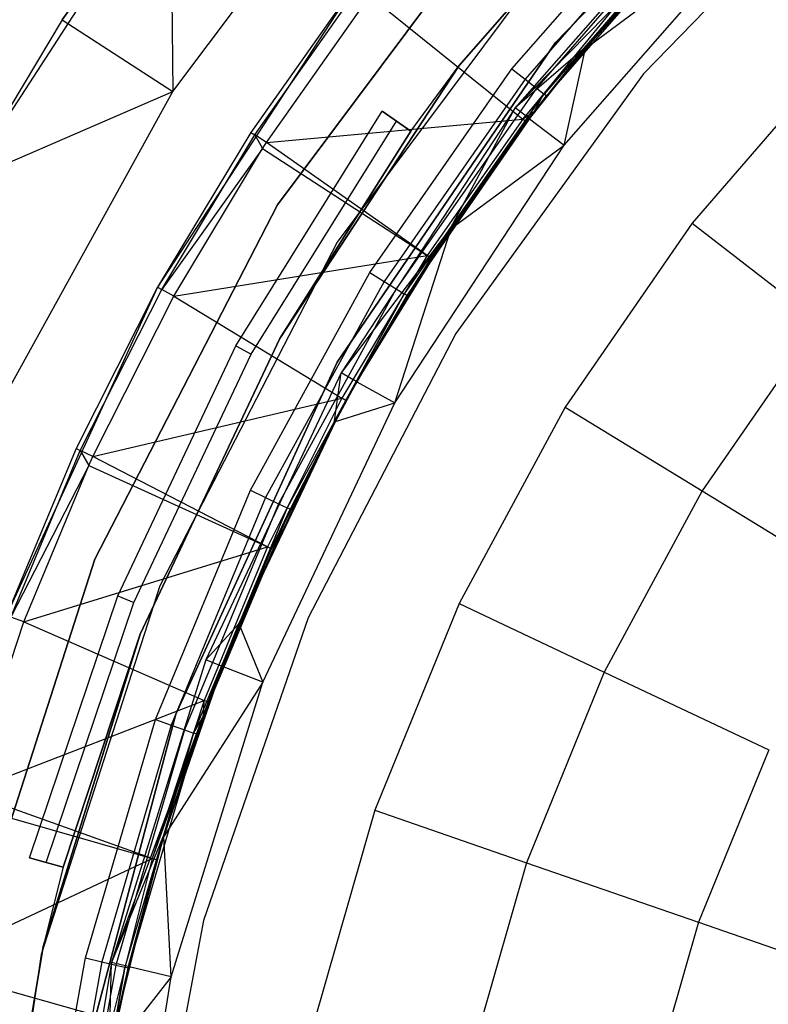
# Model space of a CAD drawing. Extents: x -3.43 to 3.43, y -2.81 to 3.33.
# Tile 11 of 36: x -2.63 to -1.77, y 0.81 to 1.93. Entities that reach past the tile are written whole.
import ezdxf

# ---------------------------------------------------------------- set-up
doc = ezdxf.new("R2010")
doc.units = 0
doc.header["$LTSCALE"] = 2.54
doc.layers.get('0').update_dxf_attribs({"color": 13, "linetype": 'CONTINUOUS'})

# ---------------------------------------------------------------- blocks, each defined once
blk = doc.blocks.new('MSR-DOWNLIGHT_PM_STL_4')
at = {"color": 0}
for p, q in [((-1.6819, 2.0914, 8.605), (-1.9886, 1.7744, 8.605)), ((-1.9886, 1.7744, 2.605), (-1.6819, 2.0914, 2.605)), ((-1.6819, 2.0914, 8.605), (-1.9886, 1.7744, 8.605)), ((-1.9886, 1.7744, 2.605), (-1.6819, 2.0914, 2.605)), ((-2.4243, 1.7188, 0.105), (-2.1796, 2.0444, 0.105)), ((-2.4243, 1.7188, 0.105), (-2.1796, 2.0444, 0.105)), ((-2.0981, 1.7485, 2.605), (-1.8523, 2.0285, 2.605)), ((-1.8523, 2.0285, 0.105), (-2.0981, 1.7485, 0.105)), ((-2.0981, 1.7485, 2.605), (-1.8523, 2.0285, 2.605)), ((-1.8523, 2.0285, 0.105), (-2.0981, 1.7485, 0.105)), ((-1.6339, 2.0005, 3.615), (-1.8883, 1.7388, 3.615)), ((-1.6339, 2.0005, 3.345), (-1.8883, 1.7388, 3.345)), ((-1.6339, 2.0005, 3.615), (-1.8883, 1.7388, 3.615)), ((-1.6339, 2.0005, 3.345), (-1.8883, 1.7388, 3.345)), ((-2.4275, 1.976, 3.505), (-2.6604, 1.6165, 3.505)), ((-2.4275, 1.976, 3.505), (-2.6604, 1.6165, 3.505)), ((-2.4275, 1.976, 0.255), (-2.5502, 1.8003, 0.255)), ((-2.5502, 1.8003, 0.255), (-2.4275, 1.976, 3.505)), ((-2.5502, 1.8003, 0.255), (-2.4275, 1.976, 3.505)), ((-2.4275, 1.976, 0.255), (-2.5502, 1.8003, 0.255)), ((-2.4275, 1.976, 0.255), (-2.4243, 1.7188, 0.105)), ((-2.4275, 1.976, 0.255), (-2.4243, 1.7188, 0.105)), ((-1.796, 1.9717, 0.105), (-2.0344, 1.7001, 0.105)), ((-1.796, 1.9717, 0.105), (-2.0344, 1.7001, 0.105)), ((-2.0332, 1.9535, 8.605), (-2.305, 1.5896, 8.605)), ((-2.305, 1.5896, 0.105), (-2.0332, 1.9535, 0.105)), ((-2.0332, 1.9535, 8.605), (-2.305, 1.5896, 8.605)), ((-2.305, 1.5896, 0.105), (-2.0332, 1.9535, 0.105)), ((-2.038, 1.7445, 3.505), (-1.8521, 1.9577, 3.505)), ((-2.038, 1.7445, 3.505), (-1.8521, 1.9577, 3.505)), ((-1.7823, 1.9577, 1.0848), (-2.0344, 1.7001, 0.105)), ((-1.7823, 1.9577, 1.0848), (-2.0344, 1.7001, 0.105)), ((-1.7823, 1.9577, 1.0848), (-1.9551, 1.7686, 1.0848)), ((-1.7823, 1.9577, 1.0848), (-1.9551, 1.7686, 1.0848)), ((-1.9543, 1.7679, 1.1248), (-1.7815, 1.957, 1.1248)), ((-1.9543, 1.7679, 1.1248), (-1.7815, 1.957, 1.1248)), ((-1.8384, 1.9444, 3.5012), (-2.023, 1.7327, 3.5012)), ((-1.8384, 1.9444, 3.5012), (-2.023, 1.7327, 3.5012)), ((-1.8267, 1.9331, 3.4904), (-2.0102, 1.7227, 3.4904)), ((-1.8267, 1.9331, 3.4904), (-2.0102, 1.7227, 3.4904)), ((-1.819, 1.9255, 3.4741), (-2.0016, 1.7161, 3.4741)), ((-1.819, 1.9255, 3.4741), (-2.0016, 1.7161, 3.4741)), ((-1.8162, 1.9229, 3.455), (-1.9986, 1.7137, 3.455)), ((-1.8162, 1.9229, 3.455), (-1.9986, 1.7137, 3.455)), ((-1.9787, 1.6577, 2.605), (-1.7468, 1.9219, 2.605)), ((-1.9787, 1.6577, 2.605), (-1.7468, 1.9219, 2.605)), ((-1.9543, 1.7679, 1.1248), (-1.7468, 1.9219, 2.605)), ((-1.9543, 1.7679, 1.1248), (-1.7468, 1.9219, 2.605)), ((-1.9733, 1.9005, 0.105), (-2.2372, 1.5472, 0.105)), ((-1.9733, 1.9005, 0.105), (-2.2372, 1.5472, 0.105)), ((-1.9733, 1.9005, 2.605), (-2.2372, 1.5472, 2.605)), ((-1.9733, 1.9005, 2.605), (-2.2372, 1.5472, 2.605)), ((-2.2166, 1.8404, 0.105), (-2.4416, 1.4956, 0.105)), ((-2.2166, 1.8404, 0.105), (-2.4416, 1.4956, 0.105)), ((-2.2166, 1.8404, 0.105), (-2.3354, 1.6721, 2.8578)), ((-2.2166, 1.8404, 2.8578), (-2.3354, 1.6721, 2.8578)), ((-2.2166, 1.8404, 0.105), (-2.3354, 1.6721, 2.8578)), ((-2.2166, 1.8404, 2.8578), (-2.3354, 1.6721, 2.8578)), ((-2.3309, 1.6692, 2.9037), (-2.2124, 1.8372, 2.9037)), ((-2.3309, 1.6692, 2.9037), (-2.2124, 1.8372, 2.9037)), ((-1.9058, 1.8338, 3.3944), (-2.0258, 1.6871, 3.3944)), ((-1.9058, 1.8338, 3.3944), (-2.0258, 1.6871, 3.3944)), ((-2.0258, 1.6871, 3.3944), (-1.9019, 1.8303, 3.4168)), ((-2.0258, 1.6871, 3.3944), (-1.9019, 1.8303, 3.4168)), ((-2.0128, 1.6954, 3.4168), (-1.9019, 1.8303, 3.4168)), ((-2.0128, 1.6954, 3.4168), (-1.9019, 1.8303, 3.4168)), ((-1.9019, 1.8303, 3.4168), (-1.9986, 1.7137, 3.455)), ((-1.9019, 1.8303, 3.4168), (-1.9986, 1.7137, 3.455)), ((-2.3177, 1.6606, 2.9472), (-2.1999, 1.8276, 2.9472)), ((-2.3177, 1.6606, 2.9472), (-2.1999, 1.8276, 2.9472)), ((-2.1999, 1.8276, 2.9472), (-2.0258, 1.6871, 3.3944)), ((-2.1999, 1.8276, 2.9472), (-2.0258, 1.6871, 3.3944)), ((-2.5502, 1.8003, 0.255), (-2.6604, 1.6165, 3.505)), ((-2.5502, 1.8003, 0.255), (-2.6604, 1.6165, 3.505)), ((-2.5502, 1.8003, 0.255), (-2.6604, 1.6165, 0.255)), ((-2.5502, 1.8003, 0.255), (-2.6604, 1.6165, 0.255)), ((-2.5502, 1.8003, 0.255), (-2.4243, 1.7188, 0.105)), ((-2.5502, 1.8003, 0.255), (-2.4243, 1.7188, 0.105)), ((-1.9886, 1.7744, 8.605), (-2.2372, 1.4102, 8.605)), ((-2.2372, 1.4102, 2.605), (-1.9886, 1.7744, 2.605)), ((-1.9886, 1.7744, 8.605), (-2.2372, 1.4102, 8.605)), ((-2.2372, 1.4102, 2.605), (-1.9886, 1.7744, 2.605)), ((-1.9886, 1.7744, 8.605), (-1.9886, 1.7744, 2.605)), ((-1.9886, 1.7744, 8.605), (-1.9886, 1.7744, 2.605)), ((-1.9551, 1.7686, 1.0848), (-2.0344, 1.7001, 0.105)), ((-1.9551, 1.7686, 1.0848), (-2.0344, 1.7001, 0.105)), ((-1.9551, 1.7686, 1.0848), (-2.0188, 1.6882, 1.0848)), ((-1.9551, 1.7686, 1.0848), (-2.0188, 1.6882, 1.0848)), ((-2.018, 1.6876, 1.1248), (-1.9543, 1.7679, 1.1248)), ((-2.018, 1.6876, 1.1248), (-1.9543, 1.7679, 1.1248)), ((-1.9787, 1.6577, 2.605), (-1.9543, 1.7679, 1.1248)), ((-1.9787, 1.6577, 2.605), (-1.9543, 1.7679, 1.1248)), ((-1.9551, 1.7686, 1.0848), (-1.9543, 1.7679, 1.1248)), ((-1.9551, 1.7686, 1.0848), (-1.9543, 1.7679, 1.1248)), ((-1.6665, 1.7612, 3.615), (-1.8328, 1.5686, 3.615)), ((-1.6665, 1.7612, 3.615), (-1.8328, 1.5686, 3.615)), ((-2.0981, 1.7485, 0.105), (-2.3024, 1.4371, 2.335)), ((-2.0981, 1.7485, 0.105), (-2.3024, 1.4371, 2.335)), ((-2.0981, 1.7485, 0.105), (-2.3024, 1.4371, 0.105)), ((-2.3024, 1.4371, 2.605), (-2.0981, 1.7485, 2.605)), ((-2.3024, 1.4371, 2.605), (-2.0981, 1.7485, 2.605)), ((-2.0981, 1.7485, 0.105), (-2.3024, 1.4371, 0.105)), ((-2.1999, 1.5125, 3.505), (-2.038, 1.7445, 3.505)), ((-2.1999, 1.5125, 3.505), (-2.038, 1.7445, 3.505)), ((-2.1532, 1.6734, 2.405), (-2.0981, 1.7485, 2.605)), ((-2.1532, 1.6734, 2.335), (-2.0981, 1.7485, 0.105)), ((-2.1532, 1.6734, 2.335), (-2.0981, 1.7485, 0.105)), ((-2.1532, 1.6734, 2.405), (-2.0981, 1.7485, 2.605)), ((-2.0981, 1.7485, 2.605), (-2.0981, 1.7485, 0.105)), ((-2.0981, 1.7485, 2.605), (-2.0981, 1.7485, 0.105)), ((-2.038, 1.7445, 3.505), (-2.023, 1.7327, 3.5012)), ((-2.038, 1.7445, 3.505), (-2.023, 1.7327, 3.5012)), ((-2.023, 1.7327, 3.5012), (-2.1837, 1.5024, 3.5012)), ((-2.023, 1.7327, 3.5012), (-2.1837, 1.5024, 3.5012)), ((-1.8883, 1.7388, 3.615), (-2.1019, 1.4428, 3.615)), ((-1.8883, 1.7388, 3.345), (-2.1019, 1.4428, 3.345)), ((-1.8883, 1.7388, 3.615), (-2.1019, 1.4428, 3.615)), ((-1.8883, 1.7388, 3.345), (-2.1019, 1.4428, 3.345)), ((-2.023, 1.7327, 3.5012), (-2.0102, 1.7227, 3.4904)), ((-2.023, 1.7327, 3.5012), (-2.0102, 1.7227, 3.4904)), ((-1.8883, 1.7388, 3.345), (-1.8883, 1.7388, 3.615)), ((-1.8883, 1.7388, 3.345), (-1.8883, 1.7388, 3.615)), ((-2.6604, 1.6165, 0.255), (-2.4243, 1.7188, 0.105)), ((-2.6604, 1.6165, 0.255), (-2.4243, 1.7188, 0.105)), ((-2.6214, 1.3622, 0.105), (-2.4243, 1.7188, 0.105)), ((-2.6214, 1.3622, 0.105), (-2.4243, 1.7188, 0.105)), ((-2.0102, 1.7227, 3.4904), (-2.1699, 1.4938, 3.4904)), ((-2.0102, 1.7227, 3.4904), (-2.1699, 1.4938, 3.4904)), ((-2.0102, 1.7227, 3.4904), (-2.0016, 1.7161, 3.4741)), ((-2.0102, 1.7227, 3.4904), (-2.0016, 1.7161, 3.4741)), ((-2.0016, 1.7161, 3.4741), (-2.1607, 1.4881, 3.4741)), ((-2.0016, 1.7161, 3.4741), (-2.1607, 1.4881, 3.4741)), ((-2.1574, 1.4861, 3.455), (-2.0016, 1.7161, 3.4741)), ((-2.1574, 1.4861, 3.455), (-2.0016, 1.7161, 3.4741)), ((-2.0128, 1.6954, 3.455), (-2.0016, 1.7161, 3.4741)), ((-2.0128, 1.6954, 3.455), (-2.0016, 1.7161, 3.4741)), ((-2.0128, 1.6954, 3.4168), (-1.9986, 1.7137, 3.455)), ((-1.9986, 1.7137, 3.455), (-2.0128, 1.6954, 3.455)), ((-2.0128, 1.6954, 3.4168), (-1.9986, 1.7137, 3.455)), ((-1.9986, 1.7137, 3.455), (-2.0128, 1.6954, 3.455)), ((-1.9986, 1.7137, 3.455), (-2.0016, 1.7161, 3.4741)), ((-1.9986, 1.7137, 3.455), (-2.0016, 1.7161, 3.4741)), ((-2.3526, 1.4291, 2.355), (-2.1859, 1.6965, 2.355)), ((-2.3526, 1.4291, 2.355), (-2.1859, 1.6965, 2.355)), ((-2.3526, 1.4291, 2.385), (-2.1859, 1.6965, 2.385)), ((-2.3526, 1.4291, 2.385), (-2.1859, 1.6965, 2.385)), ((-2.0344, 1.7001, 0.105), (-2.2327, 1.398, 0.105)), ((-2.0344, 1.7001, 0.105), (-2.2327, 1.398, 0.105)), ((-2.1859, 1.6965, 2.355), (-2.1695, 1.685, 2.335)), ((-2.1859, 1.6965, 2.385), (-2.1859, 1.6965, 2.355)), ((-2.1695, 1.685, 2.405), (-2.1859, 1.6965, 2.385)), ((-2.1859, 1.6965, 2.355), (-2.1695, 1.685, 2.335)), ((-2.1859, 1.6965, 2.385), (-2.1859, 1.6965, 2.355)), ((-2.1695, 1.685, 2.405), (-2.1859, 1.6965, 2.385)), ((-2.0128, 1.6954, 3.455), (-2.1574, 1.4861, 3.455)), ((-2.0128, 1.6954, 3.455), (-2.1574, 1.4861, 3.455)), ((-2.1302, 1.5291, 3.4168), (-2.0128, 1.6954, 3.455)), ((-2.1302, 1.5291, 3.4168), (-2.0128, 1.6954, 3.455)), ((-2.1082, 1.5631, 1.0848), (-2.0344, 1.7001, 0.105)), ((-2.1082, 1.5631, 1.0848), (-2.0344, 1.7001, 0.105)), ((-2.0188, 1.6882, 1.0848), (-2.0344, 1.7001, 0.105)), ((-2.0188, 1.6882, 1.0848), (-2.0344, 1.7001, 0.105)), ((-2.0128, 1.6954, 3.4168), (-2.0258, 1.6871, 3.3944)), ((-2.0128, 1.6954, 3.4168), (-2.0258, 1.6871, 3.3944)), ((-2.0216, 1.6839, 3.4168), (-2.0128, 1.6954, 3.455)), ((-2.0216, 1.6839, 3.4168), (-2.0128, 1.6954, 3.455)), ((-2.0216, 1.6839, 3.4168), (-2.0128, 1.6954, 3.4168)), ((-2.0216, 1.6839, 3.4168), (-2.0128, 1.6954, 3.4168)), ((-2.0128, 1.6954, 3.4168), (-2.0128, 1.6954, 3.455)), ((-2.0128, 1.6954, 3.4168), (-2.0128, 1.6954, 3.455)), ((-2.335, 1.4195, 2.335), (-2.1695, 1.685, 2.335)), ((-2.335, 1.4195, 2.335), (-2.1695, 1.685, 2.335)), ((-2.335, 1.4195, 2.405), (-2.1695, 1.685, 2.405)), ((-2.335, 1.4195, 2.405), (-2.1695, 1.685, 2.405)), ((-2.3177, 1.6606, 2.9472), (-2.0258, 1.6871, 3.3944)), ((-2.3177, 1.6606, 2.9472), (-2.0258, 1.6871, 3.3944)), ((-2.1695, 1.685, 2.335), (-2.1532, 1.6734, 2.335)), ((-2.1532, 1.6734, 2.405), (-2.1695, 1.685, 2.405)), ((-2.1532, 1.6734, 2.405), (-2.1695, 1.685, 2.405)), ((-2.1695, 1.685, 2.335), (-2.1532, 1.6734, 2.335)), ((-2.0258, 1.6871, 3.3944), (-2.1346, 1.532, 3.3944)), ((-2.0258, 1.6871, 3.3944), (-2.1346, 1.532, 3.3944)), ((-2.1302, 1.5291, 3.4168), (-2.0216, 1.6839, 3.4168)), ((-2.1302, 1.5291, 3.4168), (-2.0216, 1.6839, 3.4168)), ((-2.0188, 1.6882, 1.0848), (-2.1082, 1.5631, 1.0848)), ((-2.0188, 1.6882, 1.0848), (-2.1082, 1.5631, 1.0848)), ((-2.1074, 1.5625, 1.1248), (-2.018, 1.6876, 1.1248)), ((-2.1074, 1.5625, 1.1248), (-2.018, 1.6876, 1.1248)), ((-2.0216, 1.6839, 3.4168), (-2.0258, 1.6871, 3.3944)), ((-2.0216, 1.6839, 3.4168), (-2.0258, 1.6871, 3.3944)), ((-2.0188, 1.6882, 1.0848), (-2.018, 1.6876, 1.1248)), ((-2.0188, 1.6882, 1.0848), (-2.018, 1.6876, 1.1248)), ((-2.018, 1.6876, 1.1248), (-1.9787, 1.6577, 2.605)), ((-2.018, 1.6876, 1.1248), (-1.9787, 1.6577, 2.605)), ((-2.3354, 1.6721, 2.8578), (-2.4416, 1.4956, 0.105)), ((-2.3354, 1.6721, 2.8578), (-2.4416, 1.4956, 0.105)), ((-2.3354, 1.6721, 2.8578), (-2.4416, 1.4956, 2.8578)), ((-2.3354, 1.6721, 2.8578), (-2.4416, 1.4956, 2.8578)), ((-2.3354, 1.6721, 2.8578), (-2.3309, 1.6692, 2.9037)), ((-2.3354, 1.6721, 2.8578), (-2.3309, 1.6692, 2.9037)), ((-2.3024, 1.4371, 2.335), (-2.1532, 1.6734, 2.335)), ((-2.1532, 1.6734, 2.405), (-2.3024, 1.4371, 2.605)), ((-2.1532, 1.6734, 2.405), (-2.3024, 1.4371, 2.605)), ((-2.1532, 1.6734, 2.405), (-2.3024, 1.4371, 2.405)), ((-2.3024, 1.4371, 2.335), (-2.1532, 1.6734, 2.335)), ((-2.1532, 1.6734, 2.405), (-2.3024, 1.4371, 2.405)), ((-2.1532, 1.6734, 2.335), (-2.1532, 1.6734, 2.405)), ((-2.1532, 1.6734, 2.335), (-2.1532, 1.6734, 2.405)), ((-2.4369, 1.493, 2.9037), (-2.3309, 1.6692, 2.9037)), ((-2.4369, 1.493, 2.9037), (-2.3309, 1.6692, 2.9037)), ((-2.3309, 1.6692, 2.9037), (-2.3223, 1.6536, 2.9472)), ((-2.3177, 1.6606, 2.9472), (-2.3309, 1.6692, 2.9037)), ((-2.3177, 1.6606, 2.9472), (-2.3309, 1.6692, 2.9037)), ((-2.3309, 1.6692, 2.9037), (-2.3223, 1.6536, 2.9472)), ((-2.3223, 1.6536, 2.9472), (-2.3177, 1.6606, 2.9472)), ((-2.3223, 1.6536, 2.9472), (-2.3177, 1.6606, 2.9472)), ((-2.1346, 1.532, 3.3944), (-2.3177, 1.6606, 2.9472)), ((-2.1346, 1.532, 3.3944), (-2.3177, 1.6606, 2.9472)), ((-2.3223, 1.6536, 2.9472), (-2.4369, 1.493, 2.9037)), ((-2.3223, 1.6536, 2.9472), (-2.4369, 1.493, 2.9037)), ((-2.4231, 1.4854, 2.9472), (-2.3223, 1.6536, 2.9472)), ((-2.4231, 1.4854, 2.9472), (-2.3223, 1.6536, 2.9472)), ((-2.3223, 1.6536, 2.9472), (-2.1346, 1.532, 3.3944)), ((-2.3223, 1.6536, 2.9472), (-2.1346, 1.532, 3.3944)), ((-2.1716, 1.3638, 2.605), (-1.9787, 1.6577, 2.605)), ((-2.1716, 1.3638, 2.605), (-1.9787, 1.6577, 2.605)), ((-2.1074, 1.5625, 1.1248), (-1.9787, 1.6577, 2.605)), ((-2.1074, 1.5625, 1.1248), (-1.9787, 1.6577, 2.605)), ((-2.305, 1.5896, 8.605), (-2.5132, 1.186, 8.605)), ((-2.5132, 1.186, 0.105), (-2.305, 1.5896, 0.105)), ((-2.305, 1.5896, 8.605), (-2.5132, 1.186, 8.605)), ((-2.5132, 1.186, 0.105), (-2.305, 1.5896, 0.105)), ((-2.305, 1.5896, 8.605), (-2.305, 1.5896, 0.105)), ((-2.305, 1.5896, 8.605), (-2.305, 1.5896, 0.105)), ((-2.1082, 1.5631, 1.0848), (-2.2327, 1.398, 0.105)), ((-2.1082, 1.5631, 1.0848), (-2.2327, 1.398, 0.105)), ((-2.1082, 1.5631, 1.0848), (-2.2156, 1.3884, 1.0848)), ((-2.1082, 1.5631, 1.0848), (-2.2156, 1.3884, 1.0848)), ((-2.2146, 1.3879, 1.1248), (-2.1074, 1.5625, 1.1248)), ((-2.2146, 1.3879, 1.1248), (-2.1074, 1.5625, 1.1248)), ((-2.1716, 1.3638, 2.605), (-2.1074, 1.5625, 1.1248)), ((-2.1716, 1.3638, 2.605), (-2.1074, 1.5625, 1.1248)), ((-2.1082, 1.5631, 1.0848), (-2.1074, 1.5625, 1.1248)), ((-2.1082, 1.5631, 1.0848), (-2.1074, 1.5625, 1.1248)), ((-1.8328, 1.5686, 3.615), (-1.9773, 1.3591, 3.615)), ((-1.8328, 1.5686, 3.615), (-1.9773, 1.3591, 3.615)), ((-1.8328, 1.5686, 3.615), (-1.6881, 1.4567, 3.9901)), ((-1.8328, 1.5686, 3.615), (-1.6881, 1.4567, 3.9901)), ((-2.2372, 1.5472, 0.105), (-2.4393, 1.1553, 0.105)), ((-2.2372, 1.5472, 0.105), (-2.4393, 1.1553, 0.105)), ((-2.2372, 1.5472, 2.605), (-2.4393, 1.1553, 2.605)), ((-2.2372, 1.5472, 2.605), (-2.4393, 1.1553, 2.605)), ((-2.2372, 1.5472, 0.105), (-2.2372, 1.5472, 2.605)), ((-2.2372, 1.5472, 0.105), (-2.2372, 1.5472, 2.605)), ((-2.4231, 1.4854, 2.9472), (-2.1346, 1.532, 3.3944)), ((-2.4231, 1.4854, 2.9472), (-2.1346, 1.532, 3.3944)), ((-2.1346, 1.532, 3.3944), (-2.2317, 1.3693, 3.3944)), ((-2.1346, 1.532, 3.3944), (-2.2317, 1.3693, 3.3944)), ((-2.2271, 1.3668, 3.4168), (-2.1302, 1.5291, 3.4168)), ((-2.2271, 1.3668, 3.4168), (-2.1302, 1.5291, 3.4168)), ((-2.1302, 1.5291, 3.4168), (-2.1574, 1.4861, 3.455)), ((-2.1302, 1.5291, 3.4168), (-2.1574, 1.4861, 3.455)), ((-2.1302, 1.5291, 3.4168), (-2.1346, 1.532, 3.3944)), ((-2.1302, 1.5291, 3.4168), (-2.1346, 1.532, 3.3944)), ((-2.3359, 1.2643, 3.505), (-2.1999, 1.5125, 3.505)), ((-2.3359, 1.2643, 3.505), (-2.1999, 1.5125, 3.505)), ((-2.1999, 1.5125, 3.505), (-2.1837, 1.5024, 3.5012)), ((-2.1999, 1.5125, 3.505), (-2.1837, 1.5024, 3.5012)), ((-2.4416, 1.4956, 0.105), (-2.6139, 1.1217, 0.105)), ((-2.4416, 1.4956, 0.105), (-2.6139, 1.1217, 0.105)), ((-2.4416, 1.4956, 0.105), (-2.5345, 1.3118, 2.8578)), ((-2.4416, 1.4956, 2.8578), (-2.5345, 1.3118, 2.8578)), ((-2.4416, 1.4956, 0.105), (-2.5345, 1.3118, 2.8578)), ((-2.4416, 1.4956, 2.8578), (-2.5345, 1.3118, 2.8578)), ((-2.5297, 1.3095, 2.9037), (-2.4369, 1.493, 2.9037)), ((-2.5297, 1.3095, 2.9037), (-2.4369, 1.493, 2.9037)), ((-2.4416, 1.4956, 2.8578), (-2.4416, 1.4956, 0.105)), ((-2.4416, 1.4956, 2.8578), (-2.4416, 1.4956, 0.105)), ((-2.4416, 1.4956, 2.8578), (-2.4369, 1.493, 2.9037)), ((-2.4416, 1.4956, 2.8578), (-2.4369, 1.493, 2.9037)), ((-2.4231, 1.4854, 2.9472), (-2.4369, 1.493, 2.9037)), ((-2.4231, 1.4854, 2.9472), (-2.4369, 1.493, 2.9037)), ((-2.1837, 1.5024, 3.5012), (-2.3186, 1.2561, 3.5012)), ((-2.1837, 1.5024, 3.5012), (-2.3186, 1.2561, 3.5012)), ((-2.1699, 1.4938, 3.4904), (-2.304, 1.249, 3.4904)), ((-2.1699, 1.4938, 3.4904), (-2.304, 1.249, 3.4904)), ((-2.1837, 1.5024, 3.5012), (-2.1699, 1.4938, 3.4904)), ((-2.1837, 1.5024, 3.5012), (-2.1699, 1.4938, 3.4904)), ((-2.1699, 1.4938, 3.4904), (-2.1607, 1.4881, 3.4741)), ((-2.1699, 1.4938, 3.4904), (-2.1607, 1.4881, 3.4741)), ((-2.5154, 1.3029, 2.9472), (-2.4231, 1.4854, 2.9472)), ((-2.5154, 1.3029, 2.9472), (-2.4231, 1.4854, 2.9472)), ((-2.4231, 1.4854, 2.9472), (-2.2317, 1.3693, 3.3944)), ((-2.4231, 1.4854, 2.9472), (-2.2317, 1.3693, 3.3944)), ((-2.1607, 1.4881, 3.4741), (-2.2942, 1.2444, 3.4741)), ((-2.1607, 1.4881, 3.4741), (-2.2942, 1.2444, 3.4741)), ((-2.2275, 1.366, 3.455), (-2.1607, 1.4881, 3.4741)), ((-2.2275, 1.366, 3.455), (-2.1607, 1.4881, 3.4741)), ((-2.1574, 1.4861, 3.455), (-2.2275, 1.366, 3.455)), ((-2.1574, 1.4861, 3.455), (-2.2275, 1.366, 3.455)), ((-2.2271, 1.3668, 3.4168), (-2.1574, 1.4861, 3.455)), ((-2.2271, 1.3668, 3.4168), (-2.1574, 1.4861, 3.455)), ((-2.1574, 1.4861, 3.455), (-2.1607, 1.4881, 3.4741)), ((-2.1574, 1.4861, 3.455), (-2.1607, 1.4881, 3.4741)), ((-1.6881, 1.4567, 3.9901), (-1.8213, 1.2636, 3.9901)), ((-1.6881, 1.4567, 3.9901), (-1.8213, 1.2636, 3.9901)), ((-2.3024, 1.4371, 0.105), (-2.4615, 1.1003, 0.105)), ((-2.4615, 1.1003, 2.335), (-2.3024, 1.4371, 2.335)), ((-2.4615, 1.1003, 2.605), (-2.3024, 1.4371, 2.605)), ((-2.3024, 1.4371, 2.405), (-2.4615, 1.1003, 2.405)), ((-2.4615, 1.1003, 2.605), (-2.3024, 1.4371, 2.605)), ((-2.3024, 1.4371, 0.105), (-2.4615, 1.1003, 0.105)), ((-2.4615, 1.1003, 2.335), (-2.3024, 1.4371, 2.335)), ((-2.3024, 1.4371, 2.405), (-2.4615, 1.1003, 2.405)), ((-2.3024, 1.4371, 0.105), (-2.3024, 1.4371, 2.335)), ((-2.3024, 1.4371, 0.105), (-2.3024, 1.4371, 2.335)), ((-2.3024, 1.4371, 2.605), (-2.3024, 1.4371, 2.405)), ((-2.3024, 1.4371, 2.605), (-2.3024, 1.4371, 2.405)), ((-2.1019, 1.4428, 3.615), (-2.2701, 1.119, 3.615)), ((-2.1019, 1.4428, 3.345), (-2.2701, 1.119, 3.345)), ((-2.1019, 1.4428, 3.615), (-2.2701, 1.119, 3.615)), ((-2.1019, 1.4428, 3.345), (-2.2701, 1.119, 3.345)), ((-2.1019, 1.4428, 3.345), (-2.1019, 1.4428, 3.615)), ((-2.1019, 1.4428, 3.345), (-2.1019, 1.4428, 3.615)), ((-2.4871, 1.1441, 2.355), (-2.3526, 1.4291, 2.355)), ((-2.4871, 1.1441, 2.355), (-2.3526, 1.4291, 2.355)), ((-2.4871, 1.1441, 2.385), (-2.3526, 1.4291, 2.385)), ((-2.4871, 1.1441, 2.385), (-2.3526, 1.4291, 2.385)), ((-2.3526, 1.4291, 2.355), (-2.335, 1.4195, 2.335)), ((-2.3526, 1.4291, 2.355), (-2.335, 1.4195, 2.335)), ((-2.3526, 1.4291, 2.355), (-2.3526, 1.4291, 2.385)), ((-2.3526, 1.4291, 2.355), (-2.3526, 1.4291, 2.385)), ((-2.3526, 1.4291, 2.385), (-2.335, 1.4195, 2.405)), ((-2.3526, 1.4291, 2.385), (-2.335, 1.4195, 2.405)), ((-2.4686, 1.1366, 2.335), (-2.335, 1.4195, 2.335)), ((-2.4686, 1.1366, 2.335), (-2.335, 1.4195, 2.335)), ((-2.4686, 1.1366, 2.405), (-2.335, 1.4195, 2.405)), ((-2.4686, 1.1366, 2.405), (-2.335, 1.4195, 2.405)), ((-2.2372, 1.4102, 8.605), (-2.4208, 1.0092, 8.605)), ((-2.4208, 1.0092, 2.605), (-2.2372, 1.4102, 2.605)), ((-2.2372, 1.4102, 8.605), (-2.4208, 1.0092, 8.605)), ((-2.4208, 1.0092, 2.605), (-2.2372, 1.4102, 2.605)), ((-2.2372, 1.4102, 8.605), (-2.2372, 1.4102, 2.605)), ((-2.2372, 1.4102, 8.605), (-2.2372, 1.4102, 2.605)), ((-2.2327, 1.398, 0.105), (-2.3869, 1.0712, 0.105)), ((-2.2327, 1.398, 0.105), (-2.3869, 1.0712, 0.105)), ((-2.2402, 1.3434, 1.0848), (-2.2327, 1.398, 0.105)), ((-2.2402, 1.3434, 1.0848), (-2.2327, 1.398, 0.105)), ((-2.2156, 1.3884, 1.0848), (-2.2327, 1.398, 0.105)), ((-2.2156, 1.3884, 1.0848), (-2.2327, 1.398, 0.105)), ((-2.2156, 1.3884, 1.0848), (-2.2402, 1.3434, 1.0848)), ((-2.2156, 1.3884, 1.0848), (-2.2402, 1.3434, 1.0848)), ((-2.2392, 1.3429, 1.1248), (-2.2146, 1.3879, 1.1248)), ((-2.2392, 1.3429, 1.1248), (-2.2146, 1.3879, 1.1248)), ((-2.2156, 1.3884, 1.0848), (-2.2146, 1.3879, 1.1248)), ((-2.2156, 1.3884, 1.0848), (-2.2146, 1.3879, 1.1248)), ((-2.2146, 1.3879, 1.1248), (-2.1716, 1.3638, 2.605)), ((-2.2146, 1.3879, 1.1248), (-2.1716, 1.3638, 2.605)), ((-2.5154, 1.3029, 2.9472), (-2.2317, 1.3693, 3.3944)), ((-2.5154, 1.3029, 2.9472), (-2.2317, 1.3693, 3.3944)), ((-2.2317, 1.3693, 3.3944), (-2.3166, 1.1999, 3.3944)), ((-2.2317, 1.3693, 3.3944), (-2.3166, 1.1999, 3.3944)), ((-2.2271, 1.3668, 3.4168), (-2.2317, 1.3693, 3.3944)), ((-2.2271, 1.3668, 3.4168), (-2.2317, 1.3693, 3.3944)), ((-2.3217, 1.0458, 2.605), (-2.1716, 1.3638, 2.605)), ((-2.3217, 1.0458, 2.605), (-2.1716, 1.3638, 2.605)), ((-2.3118, 1.1977, 3.4168), (-2.2271, 1.3668, 3.4168)), ((-2.3118, 1.1977, 3.4168), (-2.2271, 1.3668, 3.4168)), ((-2.3118, 1.1977, 3.4168), (-2.2275, 1.366, 3.455)), ((-2.3118, 1.1977, 3.4168), (-2.2275, 1.366, 3.455)), ((-2.2275, 1.366, 3.455), (-2.2942, 1.2444, 3.4741)), ((-2.2275, 1.366, 3.455), (-2.2942, 1.2444, 3.4741)), ((-2.2275, 1.366, 3.455), (-2.2908, 1.2427, 3.455)), ((-2.2275, 1.366, 3.455), (-2.2908, 1.2427, 3.455)), ((-2.2392, 1.3429, 1.1248), (-2.1716, 1.3638, 2.605)), ((-2.2392, 1.3429, 1.1248), (-2.1716, 1.3638, 2.605)), ((-2.2271, 1.3668, 3.4168), (-2.2275, 1.366, 3.455)), ((-2.2271, 1.3668, 3.4168), (-2.2275, 1.366, 3.455)), ((-1.9773, 1.3591, 3.615), (-2.0983, 1.1353, 3.615)), ((-1.9773, 1.3591, 3.615), (-2.0983, 1.1353, 3.615)), ((-1.9773, 1.3591, 3.615), (-1.8213, 1.2636, 3.9901)), ((-1.9773, 1.3591, 3.615), (-1.8213, 1.2636, 3.9901)), ((-2.2402, 1.3434, 1.0848), (-2.3496, 1.1117, 1.0848)), ((-2.2402, 1.3434, 1.0848), (-2.3496, 1.1117, 1.0848)), ((-2.3486, 1.1113, 1.1248), (-2.2392, 1.3429, 1.1248)), ((-2.3486, 1.1113, 1.1248), (-2.2392, 1.3429, 1.1248)), ((-2.2402, 1.3434, 1.0848), (-2.2392, 1.3429, 1.1248)), ((-2.2402, 1.3434, 1.0848), (-2.2392, 1.3429, 1.1248)), ((-2.5345, 1.3118, 2.8578), (-2.6139, 1.1217, 0.105)), ((-2.5345, 1.3118, 2.8578), (-2.6139, 1.1217, 0.105)), ((-2.5345, 1.3118, 2.8578), (-2.6139, 1.1217, 2.8578)), ((-2.5345, 1.3118, 2.8578), (-2.6139, 1.1217, 2.8578)), ((-2.6089, 1.1198, 2.9037), (-2.5297, 1.3095, 2.9037)), ((-2.6089, 1.1198, 2.9037), (-2.5297, 1.3095, 2.9037)), ((-2.5345, 1.3118, 2.8578), (-2.5297, 1.3095, 2.9037)), ((-2.5345, 1.3118, 2.8578), (-2.5297, 1.3095, 2.9037)), ((-2.5297, 1.3095, 2.9037), (-2.5201, 1.2927, 2.9472)), ((-2.5154, 1.3029, 2.9472), (-2.5297, 1.3095, 2.9037)), ((-2.5154, 1.3029, 2.9472), (-2.5297, 1.3095, 2.9037)), ((-2.5297, 1.3095, 2.9037), (-2.5201, 1.2927, 2.9472)), ((-2.5201, 1.2927, 2.9472), (-2.5154, 1.3029, 2.9472)), ((-2.5201, 1.2927, 2.9472), (-2.5154, 1.3029, 2.9472)), ((-2.3166, 1.1999, 3.3944), (-2.5154, 1.3029, 2.9472)), ((-2.3166, 1.1999, 3.3944), (-2.5154, 1.3029, 2.9472)), ((-2.5201, 1.2927, 2.9472), (-2.6089, 1.1198, 2.9037)), ((-2.5201, 1.2927, 2.9472), (-2.6089, 1.1198, 2.9037)), ((-2.5941, 1.1143, 2.9472), (-2.5201, 1.2927, 2.9472)), ((-2.5941, 1.1143, 2.9472), (-2.5201, 1.2927, 2.9472)), ((-2.5201, 1.2927, 2.9472), (-2.3166, 1.1999, 3.3944)), ((-2.5201, 1.2927, 2.9472), (-2.3166, 1.1999, 3.3944)), ((-2.4442, 1.003, 3.505), (-2.3359, 1.2643, 3.505)), ((-2.4442, 1.003, 3.505), (-2.3359, 1.2643, 3.505)), ((-2.3359, 1.2643, 3.505), (-2.3186, 1.2561, 3.5012)), ((-2.3359, 1.2643, 3.505), (-2.3186, 1.2561, 3.5012)), ((-1.8213, 1.2636, 3.9901), (-1.9329, 1.0572, 3.9901)), ((-1.8213, 1.2636, 3.9901), (-1.9329, 1.0572, 3.9901)), ((-1.8213, 1.2636, 3.9901), (-1.6445, 1.1552, 4.3522)), ((-1.8213, 1.2636, 3.9901), (-1.6445, 1.1552, 4.3522)), ((-2.3186, 1.2561, 3.5012), (-2.4262, 0.9966, 3.5012)), ((-2.3186, 1.2561, 3.5012), (-2.4262, 0.9966, 3.5012)), ((-2.304, 1.249, 3.4904), (-2.4109, 0.9912, 3.4904)), ((-2.304, 1.249, 3.4904), (-2.4109, 0.9912, 3.4904)), ((-2.3186, 1.2561, 3.5012), (-2.304, 1.249, 3.4904)), ((-2.3186, 1.2561, 3.5012), (-2.304, 1.249, 3.4904)), ((-2.304, 1.249, 3.4904), (-2.2942, 1.2444, 3.4741)), ((-2.304, 1.249, 3.4904), (-2.2942, 1.2444, 3.4741)), ((-2.2942, 1.2444, 3.4741), (-2.4007, 0.9876, 3.4741)), ((-2.2942, 1.2444, 3.4741), (-2.4007, 0.9876, 3.4741)), ((-2.3894, 1.0078, 3.455), (-2.2942, 1.2444, 3.4741)), ((-2.3894, 1.0078, 3.455), (-2.2942, 1.2444, 3.4741)), ((-2.2908, 1.2427, 3.455), (-2.3894, 1.0078, 3.455)), ((-2.2908, 1.2427, 3.455), (-2.3894, 1.0078, 3.455)), ((-2.3839, 1.0229, 3.4168), (-2.2908, 1.2427, 3.455)), ((-2.3839, 1.0229, 3.4168), (-2.2908, 1.2427, 3.455)), ((-2.3118, 1.1977, 3.4168), (-2.2908, 1.2427, 3.455)), ((-2.3118, 1.1977, 3.4168), (-2.2908, 1.2427, 3.455)), ((-2.2908, 1.2427, 3.455), (-2.2942, 1.2444, 3.4741)), ((-2.2908, 1.2427, 3.455), (-2.2942, 1.2444, 3.4741)), ((-2.5941, 1.1143, 2.9472), (-2.3166, 1.1999, 3.3944)), ((-2.5941, 1.1143, 2.9472), (-2.3166, 1.1999, 3.3944)), ((-2.3166, 1.1999, 3.3944), (-2.3888, 1.0247, 3.3944)), ((-2.3166, 1.1999, 3.3944), (-2.3888, 1.0247, 3.3944)), ((-2.3839, 1.0229, 3.4168), (-2.3118, 1.1977, 3.4168)), ((-2.3839, 1.0229, 3.4168), (-2.3118, 1.1977, 3.4168)), ((-2.3118, 1.1977, 3.4168), (-2.3166, 1.1999, 3.3944)), ((-2.3118, 1.1977, 3.4168), (-2.3166, 1.1999, 3.3944)), ((-2.5132, 1.186, 8.605), (-2.6522, 0.7535, 8.605)), ((-2.6522, 0.7535, 0.105), (-2.5132, 1.186, 0.105)), ((-2.5132, 1.186, 8.605), (-2.6522, 0.7535, 8.605)), ((-2.6522, 0.7535, 0.105), (-2.5132, 1.186, 0.105)), ((-2.5132, 1.186, 8.605), (-2.5132, 1.186, 0.105)), ((-2.5132, 1.186, 8.605), (-2.5132, 1.186, 0.105)), ((-2.4393, 1.1553, 0.105), (-2.5742, 0.7354, 0.105)), ((-2.4393, 1.1553, 0.105), (-2.5742, 0.7354, 0.105)), ((-2.4393, 1.1553, 2.605), (-2.5742, 0.7354, 2.605)), ((-2.4393, 1.1553, 2.605), (-2.5742, 0.7354, 2.605)), ((-2.4393, 1.1553, 0.105), (-2.4393, 1.1553, 2.605)), ((-2.4393, 1.1553, 0.105), (-2.4393, 1.1553, 2.605)), ((-2.5877, 0.8454, 2.355), (-2.4871, 1.1441, 2.355)), ((-2.5877, 0.8454, 2.355), (-2.4871, 1.1441, 2.355)), ((-2.5877, 0.8454, 2.385), (-2.4871, 1.1441, 2.385)), ((-2.5877, 0.8454, 2.385), (-2.4871, 1.1441, 2.385)), ((-2.5684, 0.8402, 2.335), (-2.4686, 1.1366, 2.335)), ((-2.5684, 0.8402, 2.335), (-2.4686, 1.1366, 2.335)), ((-2.5684, 0.8402, 2.405), (-2.4686, 1.1366, 2.405)), ((-2.5684, 0.8402, 2.405), (-2.4686, 1.1366, 2.405)), ((-2.4871, 1.1441, 2.355), (-2.4686, 1.1366, 2.335)), ((-2.4871, 1.1441, 2.355), (-2.4686, 1.1366, 2.335)), ((-2.4871, 1.1441, 2.355), (-2.4871, 1.1441, 2.385)), ((-2.4871, 1.1441, 2.355), (-2.4871, 1.1441, 2.385)), ((-2.4871, 1.1441, 2.385), (-2.4686, 1.1366, 2.405)), ((-2.4871, 1.1441, 2.385), (-2.4686, 1.1366, 2.405)), ((-2.0983, 1.1353, 3.615), (-2.1943, 0.8997, 3.615)), ((-2.0983, 1.1353, 3.615), (-2.1943, 0.8997, 3.615)), ((-2.0983, 1.1353, 3.615), (-1.9329, 1.0572, 3.9901)), ((-2.0983, 1.1353, 3.615), (-1.9329, 1.0572, 3.9901)), ((-2.6588, 0.9204, 2.9472), (-2.5941, 1.1143, 2.9472)), ((-2.6588, 0.9204, 2.9472), (-2.5941, 1.1143, 2.9472)), ((-2.5941, 1.1143, 2.9472), (-2.6089, 1.1198, 2.9037)), ((-2.5941, 1.1143, 2.9472), (-2.6089, 1.1198, 2.9037)), ((-2.5941, 1.1143, 2.9472), (-2.3888, 1.0247, 3.3944)), ((-2.5941, 1.1143, 2.9472), (-2.3888, 1.0247, 3.3944)), ((-2.2701, 1.119, 3.615), (-2.3894, 0.774, 3.615)), ((-2.2701, 1.119, 3.345), (-2.3894, 0.774, 3.345)), ((-2.2701, 1.119, 3.615), (-2.3894, 0.774, 3.615)), ((-2.2701, 1.119, 3.345), (-2.3894, 0.774, 3.345)), ((-2.3496, 1.1117, 1.0848), (-2.3869, 1.0712, 0.105)), ((-2.3496, 1.1117, 1.0848), (-2.3869, 1.0712, 0.105)), ((-2.3496, 1.1117, 1.0848), (-2.3687, 1.0641, 1.0848)), ((-2.3496, 1.1117, 1.0848), (-2.3687, 1.0641, 1.0848)), ((-2.3677, 1.0637, 1.1248), (-2.3486, 1.1113, 1.1248)), ((-2.3677, 1.0637, 1.1248), (-2.3486, 1.1113, 1.1248)), ((-2.3496, 1.1117, 1.0848), (-2.3486, 1.1113, 1.1248)), ((-2.3496, 1.1117, 1.0848), (-2.3486, 1.1113, 1.1248)), ((-2.3486, 1.1113, 1.1248), (-2.3217, 1.0458, 2.605)), ((-2.3486, 1.1113, 1.1248), (-2.3217, 1.0458, 2.605)), ((-2.2701, 1.119, 3.345), (-2.2701, 1.119, 3.615)), ((-2.2701, 1.119, 3.345), (-2.2701, 1.119, 3.615)), ((-2.5721, 0.7446, 2.605), (-2.4615, 1.1003, 2.405)), ((-2.5721, 0.7446, 2.605), (-2.4615, 1.1003, 2.605)), ((-2.5721, 0.7446, 2.605), (-2.4615, 1.1003, 2.405)), ((-2.4615, 1.1003, 0.105), (-2.5721, 0.7446, 0.105)), ((-2.5721, 0.7446, 2.605), (-2.4615, 1.1003, 2.605)), ((-2.4615, 1.1003, 0.105), (-2.5721, 0.7446, 0.105)), ((-2.4615, 1.1003, 2.405), (-2.5491, 0.8349, 2.405)), ((-2.5491, 0.8349, 2.335), (-2.4615, 1.1003, 0.105)), ((-2.5491, 0.8349, 2.335), (-2.4615, 1.1003, 0.105)), ((-2.5491, 0.8349, 2.335), (-2.4615, 1.1003, 2.335)), ((-2.5491, 0.8349, 2.335), (-2.4615, 1.1003, 2.335)), ((-2.4615, 1.1003, 2.405), (-2.5491, 0.8349, 2.405)), ((-2.4615, 1.1003, 2.335), (-2.4615, 1.1003, 0.105)), ((-2.4615, 1.1003, 2.605), (-2.4615, 1.1003, 2.405)), ((-2.4615, 1.1003, 2.605), (-2.4615, 1.1003, 2.405)), ((-2.4615, 1.1003, 2.335), (-2.4615, 1.1003, 0.105)), ((-2.3869, 1.0712, 0.105), (-2.4942, 0.7262, 0.105)), ((-2.3869, 1.0712, 0.105), (-2.4942, 0.7262, 0.105)), ((-2.3687, 1.0641, 1.0848), (-2.3869, 1.0712, 0.105)), ((-2.3687, 1.0641, 1.0848), (-2.3869, 1.0712, 0.105)), ((-2.3687, 1.0641, 1.0848), (-2.4942, 0.7262, 0.105)), ((-2.3687, 1.0641, 1.0848), (-2.4942, 0.7262, 0.105)), ((-2.3687, 1.0641, 1.0848), (-2.4354, 0.8703, 1.0848)), ((-2.3687, 1.0641, 1.0848), (-2.4354, 0.8703, 1.0848)), ((-2.4344, 0.87, 1.1248), (-2.3677, 1.0637, 1.1248)), ((-2.4344, 0.87, 1.1248), (-2.3677, 1.0637, 1.1248)), ((-2.3687, 1.0641, 1.0848), (-2.3677, 1.0637, 1.1248)), ((-2.3687, 1.0641, 1.0848), (-2.3677, 1.0637, 1.1248)), ((-2.3217, 1.0458, 2.605), (-2.3677, 1.0637, 1.1248)), ((-2.3217, 1.0458, 2.605), (-2.3677, 1.0637, 1.1248)), ((-1.9329, 1.0572, 3.9901), (-2.0215, 0.8399, 3.9901)), ((-1.9329, 1.0572, 3.9901), (-2.0215, 0.8399, 3.9901)), ((-1.9329, 1.0572, 3.9901), (-1.7454, 0.9686, 4.3522)), ((-1.9329, 1.0572, 3.9901), (-1.7454, 0.9686, 4.3522)), ((-2.3217, 1.0458, 2.605), (-2.4344, 0.87, 1.1248)), ((-2.3217, 1.0458, 2.605), (-2.4344, 0.87, 1.1248)), ((-2.4261, 0.7101, 2.605), (-2.3217, 1.0458, 2.605)), ((-2.4261, 0.7101, 2.605), (-2.3217, 1.0458, 2.605)), ((-2.6588, 0.9204, 2.9472), (-2.3888, 1.0247, 3.3944)), ((-2.6588, 0.9204, 2.9472), (-2.3888, 1.0247, 3.3944)), ((-2.3888, 1.0247, 3.3944), (-2.448, 0.8447, 3.3944)), ((-2.3888, 1.0247, 3.3944), (-2.448, 0.8447, 3.3944)), ((-2.3894, 1.0078, 3.4168), (-2.3888, 1.0247, 3.3944)), ((-2.3894, 1.0078, 3.4168), (-2.3888, 1.0247, 3.3944)), ((-2.3894, 1.0078, 3.4168), (-2.3839, 1.0229, 3.4168)), ((-2.3839, 1.0229, 3.4168), (-2.3894, 1.0078, 3.455)), ((-2.3839, 1.0229, 3.4168), (-2.3894, 1.0078, 3.455)), ((-2.3894, 1.0078, 3.4168), (-2.3839, 1.0229, 3.4168)), ((-2.3839, 1.0229, 3.4168), (-2.3888, 1.0247, 3.3944)), ((-2.3839, 1.0229, 3.4168), (-2.3888, 1.0247, 3.3944)), ((-2.4208, 1.0092, 8.605), (-2.5339, 0.583, 8.605)), ((-2.5339, 0.583, 2.605), (-2.4208, 1.0092, 2.605)), ((-2.4208, 1.0092, 8.605), (-2.5339, 0.583, 8.605)), ((-2.5339, 0.583, 2.605), (-2.4208, 1.0092, 2.605)), ((-2.5238, 0.7315, 3.505), (-2.4442, 1.003, 3.505)), ((-2.5238, 0.7315, 3.505), (-2.4442, 1.003, 3.505)), ((-2.3894, 1.0078, 3.4168), (-2.448, 0.8447, 3.3944)), ((-2.3894, 1.0078, 3.4168), (-2.448, 0.8447, 3.3944)), ((-2.4442, 1.003, 3.505), (-2.4262, 0.9966, 3.5012)), ((-2.4442, 1.003, 3.505), (-2.4262, 0.9966, 3.5012)), ((-2.4429, 0.8432, 3.4168), (-2.3894, 1.0078, 3.4168)), ((-2.4429, 0.8432, 3.4168), (-2.3894, 1.0078, 3.4168)), ((-2.4208, 1.0092, 8.605), (-2.4208, 1.0092, 2.605)), ((-2.4208, 1.0092, 8.605), (-2.4208, 1.0092, 2.605)), ((-2.3894, 1.0078, 3.455), (-2.4007, 0.9876, 3.4741)), ((-2.3894, 1.0078, 3.455), (-2.4007, 0.9876, 3.4741)), ((-2.3894, 1.0078, 3.4168), (-2.3971, 0.9863, 3.455)), ((-2.3894, 1.0078, 3.4168), (-2.3971, 0.9863, 3.455)), ((-2.3894, 1.0078, 3.455), (-2.3971, 0.9863, 3.455)), ((-2.3894, 1.0078, 3.455), (-2.3971, 0.9863, 3.455)), ((-2.3894, 1.0078, 3.4168), (-2.3894, 1.0078, 3.455)), ((-2.3894, 1.0078, 3.4168), (-2.3894, 1.0078, 3.455)), ((-2.4262, 0.9966, 3.5012), (-2.5052, 0.7271, 3.5012)), ((-2.4262, 0.9966, 3.5012), (-2.5052, 0.7271, 3.5012)), ((-2.4109, 0.9912, 3.4904), (-2.4894, 0.7234, 3.4904)), ((-2.4109, 0.9912, 3.4904), (-2.4894, 0.7234, 3.4904)), ((-2.4007, 0.9876, 3.4741), (-2.4788, 0.7209, 3.4741)), ((-2.4007, 0.9876, 3.4741), (-2.4788, 0.7209, 3.4741)), ((-2.4262, 0.9966, 3.5012), (-2.4109, 0.9912, 3.4904)), ((-2.4262, 0.9966, 3.5012), (-2.4109, 0.9912, 3.4904)), ((-2.4109, 0.9912, 3.4904), (-2.4007, 0.9876, 3.4741)), ((-2.4109, 0.9912, 3.4904), (-2.4007, 0.9876, 3.4741)), ((-2.3971, 0.9863, 3.455), (-2.4007, 0.9876, 3.4741)), ((-2.3971, 0.9863, 3.455), (-2.4007, 0.9876, 3.4741)), ((-2.3971, 0.9863, 3.455), (-2.4751, 0.72, 3.455)), ((-2.3971, 0.9863, 3.455), (-2.4751, 0.72, 3.455)), ((-2.4429, 0.8432, 3.4168), (-2.3971, 0.9863, 3.455)), ((-2.4429, 0.8432, 3.4168), (-2.3971, 0.9863, 3.455)), ((-1.7454, 0.9686, 4.3522), (-1.8255, 0.7721, 4.3522)), ((-1.7454, 0.9686, 4.3522), (-1.8255, 0.7721, 4.3522)), ((-2.448, 0.8447, 3.3944), (-2.6588, 0.9204, 2.9472)), ((-2.448, 0.8447, 3.3944), (-2.6588, 0.9204, 2.9472)), ((-2.6628, 0.9066, 2.9472), (-2.448, 0.8447, 3.3944)), ((-2.6628, 0.9066, 2.9472), (-2.448, 0.8447, 3.3944)), ((-2.1943, 0.8997, 3.615), (-2.2644, 0.655, 3.615)), ((-2.1943, 0.8997, 3.615), (-2.2644, 0.655, 3.615)), ((-2.1943, 0.8997, 3.615), (-2.0215, 0.8399, 3.9901)), ((-2.1943, 0.8997, 3.615), (-2.0215, 0.8399, 3.9901)), ((-2.4354, 0.8703, 1.0848), (-2.4942, 0.7262, 0.105)), ((-2.4354, 0.8703, 1.0848), (-2.4942, 0.7262, 0.105)), ((-2.4354, 0.8703, 1.0848), (-2.4751, 0.7217, 1.0848)), ((-2.4354, 0.8703, 1.0848), (-2.4751, 0.7217, 1.0848)), ((-2.4741, 0.7215, 1.1248), (-2.4344, 0.87, 1.1248)), ((-2.4741, 0.7215, 1.1248), (-2.4344, 0.87, 1.1248)), ((-2.4354, 0.8703, 1.0848), (-2.4344, 0.87, 1.1248)), ((-2.4354, 0.8703, 1.0848), (-2.4344, 0.87, 1.1248)), ((-2.4261, 0.7101, 2.605), (-2.4344, 0.87, 1.1248)), ((-2.4261, 0.7101, 2.605), (-2.4344, 0.87, 1.1248)), ((-2.7093, 0.7222, 2.9472), (-2.448, 0.8447, 3.3944)), ((-2.7093, 0.7222, 2.9472), (-2.448, 0.8447, 3.3944)), ((-2.5684, 0.8402, 2.335), (-2.5877, 0.8454, 2.355)), ((-2.5877, 0.8454, 2.355), (-2.5877, 0.8454, 2.385)), ((-2.5877, 0.8454, 2.385), (-2.5684, 0.8402, 2.405)), ((-2.5684, 0.8402, 2.335), (-2.5877, 0.8454, 2.355)), ((-2.5877, 0.8454, 2.385), (-2.5684, 0.8402, 2.405)), ((-2.5877, 0.8454, 2.355), (-2.5877, 0.8454, 2.385)), ((-2.448, 0.8447, 3.3944), (-2.4937, 0.6608, 3.3944)), ((-2.448, 0.8447, 3.3944), (-2.4937, 0.6608, 3.3944)), ((-2.4886, 0.6597, 3.4168), (-2.4429, 0.8432, 3.4168)), ((-2.4886, 0.6597, 3.4168), (-2.4429, 0.8432, 3.4168)), ((-2.4429, 0.8432, 3.4168), (-2.4751, 0.72, 3.455)), ((-2.4429, 0.8432, 3.4168), (-2.4751, 0.72, 3.455)), ((-2.4429, 0.8432, 3.4168), (-2.448, 0.8447, 3.3944)), ((-2.4429, 0.8432, 3.4168), (-2.448, 0.8447, 3.3944)), ((-2.5491, 0.8349, 2.405), (-2.5721, 0.7446, 2.605)), ((-2.5491, 0.8349, 2.335), (-2.5721, 0.7446, 0.105)), ((-2.5491, 0.8349, 2.405), (-2.5721, 0.7446, 2.605)), ((-2.5491, 0.8349, 2.335), (-2.5721, 0.7446, 0.105)), ((-2.5491, 0.8349, 2.335), (-2.5684, 0.8402, 2.335)), ((-2.5684, 0.8402, 2.405), (-2.5491, 0.8349, 2.405)), ((-2.5491, 0.8349, 2.335), (-2.5684, 0.8402, 2.335)), ((-2.5684, 0.8402, 2.405), (-2.5491, 0.8349, 2.405)), ((-2.5491, 0.8349, 2.405), (-2.5491, 0.8349, 2.335)), ((-2.5491, 0.8349, 2.405), (-2.5491, 0.8349, 2.335)), ((-2.0215, 0.8399, 3.9901), (-2.0861, 0.6143, 3.9901)), ((-2.0215, 0.8399, 3.9901), (-2.0861, 0.6143, 3.9901)), ((-2.0215, 0.8399, 3.9901), (-1.8255, 0.7721, 4.3522)), ((-2.0215, 0.8399, 3.9901), (-1.8255, 0.7721, 4.3522)), ((-2.3894, 0.774, 3.615), (-2.4573, 0.4154, 3.615)), ((-2.3894, 0.774, 3.345), (-2.4573, 0.4154, 3.345)), ((-2.3894, 0.774, 3.615), (-2.4573, 0.4154, 3.615)), ((-2.3894, 0.774, 3.345), (-2.4573, 0.4154, 3.345)), ((-2.3894, 0.774, 3.345), (-2.3894, 0.774, 3.615)), ((-2.3894, 0.774, 3.345), (-2.3894, 0.774, 3.615)), ((-1.8255, 0.7721, 4.3522), (-1.8839, 0.5681, 4.3522)), ((-1.8255, 0.7721, 4.3522), (-1.8839, 0.5681, 4.3522)), ((-1.8255, 0.7721, 4.3522), (-1.6072, 0.6966, 4.6998)), ((-1.8255, 0.7721, 4.3522), (-1.6072, 0.6966, 4.6998)), ((-2.6321, 0.3769, 2.605), (-2.5721, 0.7446, 2.605)), ((-2.5721, 0.7446, 0.105), (-2.6321, 0.3769, 0.105)), ((-2.6321, 0.3769, 2.605), (-2.5721, 0.7446, 2.605)), ((-2.5721, 0.7446, 0.105), (-2.6321, 0.3769, 0.105)), ((-2.5721, 0.7446, 2.605), (-2.5721, 0.7446, 0.105)), ((-2.5721, 0.7446, 2.605), (-2.5721, 0.7446, 0.105)), ((-2.5742, 0.7354, 0.105), (-2.6382, 0.2991, 0.105)), ((-2.5742, 0.7354, 0.105), (-2.6382, 0.2991, 0.105)), ((-2.5742, 0.7354, 2.605), (-2.6382, 0.2991, 2.605)), ((-2.5742, 0.7354, 2.605), (-2.6382, 0.2991, 2.605)), ((-2.5742, 0.7354, 0.105), (-2.5742, 0.7354, 2.605)), ((-2.5742, 0.7354, 0.105), (-2.5742, 0.7354, 2.605)), ((-2.5736, 0.453, 3.505), (-2.5238, 0.7315, 3.505)), ((-2.5736, 0.453, 3.505), (-2.5238, 0.7315, 3.505)), ((-2.5238, 0.7315, 3.505), (-2.5052, 0.7271, 3.5012)), ((-2.5238, 0.7315, 3.505), (-2.5052, 0.7271, 3.5012)), ((-2.7093, 0.7222, 2.9472), (-2.4937, 0.6608, 3.3944)), ((-2.7093, 0.7222, 2.9472), (-2.4937, 0.6608, 3.3944)), ((-2.5052, 0.7271, 3.5012), (-2.5546, 0.4506, 3.5012)), ((-2.5052, 0.7271, 3.5012), (-2.5546, 0.4506, 3.5012)), ((-2.4942, 0.7262, 0.105), (-2.5525, 0.3696, 0.105)), ((-2.4942, 0.7262, 0.105), (-2.5525, 0.3696, 0.105)), ((-2.4894, 0.7234, 3.4904), (-2.5385, 0.4486, 3.4904)), ((-2.4894, 0.7234, 3.4904), (-2.5385, 0.4486, 3.4904)), ((-2.4788, 0.7209, 3.4741), (-2.5278, 0.4473, 3.4741)), ((-2.4788, 0.7209, 3.4741), (-2.5278, 0.4473, 3.4741)), ((-2.5052, 0.7271, 3.5012), (-2.4894, 0.7234, 3.4904)), ((-2.5052, 0.7271, 3.5012), (-2.4894, 0.7234, 3.4904)), ((-2.4967, 0.6215, 1.0848), (-2.4942, 0.7262, 0.105)), ((-2.4967, 0.6215, 1.0848), (-2.4942, 0.7262, 0.105)), ((-2.4751, 0.7217, 1.0848), (-2.4967, 0.6215, 1.0848)), ((-2.4751, 0.7217, 1.0848), (-2.4967, 0.6215, 1.0848)), ((-2.4957, 0.6213, 1.1248), (-2.4741, 0.7215, 1.1248)), ((-2.4957, 0.6213, 1.1248), (-2.4741, 0.7215, 1.1248)), ((-2.4948, 0.629, 3.455), (-2.4788, 0.7209, 3.4741)), ((-2.4948, 0.629, 3.455), (-2.4788, 0.7209, 3.4741)), ((-2.4948, 0.629, 3.4168), (-2.4751, 0.72, 3.455)), ((-2.4751, 0.72, 3.455), (-2.4948, 0.629, 3.455)), ((-2.4948, 0.629, 3.4168), (-2.4751, 0.72, 3.455)), ((-2.4751, 0.72, 3.455), (-2.4948, 0.629, 3.455)), ((-2.4751, 0.7217, 1.0848), (-2.4942, 0.7262, 0.105)), ((-2.4751, 0.7217, 1.0848), (-2.4942, 0.7262, 0.105)), ((-2.4894, 0.7234, 3.4904), (-2.4788, 0.7209, 3.4741)), ((-2.4894, 0.7234, 3.4904), (-2.4788, 0.7209, 3.4741)), ((-2.4886, 0.6597, 3.4168), (-2.4751, 0.72, 3.455)), ((-2.4886, 0.6597, 3.4168), (-2.4751, 0.72, 3.455)), ((-2.4751, 0.72, 3.455), (-2.4788, 0.7209, 3.4741)), ((-2.4751, 0.72, 3.455), (-2.4788, 0.7209, 3.4741)), ((-2.4751, 0.7217, 1.0848), (-2.4741, 0.7215, 1.1248)), ((-2.4751, 0.7217, 1.0848), (-2.4741, 0.7215, 1.1248)), ((-2.4261, 0.7101, 2.605), (-2.4741, 0.7215, 1.1248)), ((-2.4261, 0.7101, 2.605), (-2.4741, 0.7215, 1.1248)), ((-2.4261, 0.7101, 2.605), (-2.4957, 0.6213, 1.1248)), ((-2.4261, 0.7101, 2.605), (-2.4957, 0.6213, 1.1248)), ((-2.4828, 0.3632, 2.605), (-2.4261, 0.7101, 2.605)), ((-2.4828, 0.3632, 2.605), (-2.4261, 0.7101, 2.605))]:
    blk.add_line(p, q, dxfattribs=at)

msp = doc.modelspace()

# ---------------------------------------------------------------- block references
at = {"color": 0}
msp.add_blockref('MSR-DOWNLIGHT_PM_STL_4', (-0.0266, 0.127, -10.4173), dxfattribs=at)

doc.saveas('drawing.dxf')
